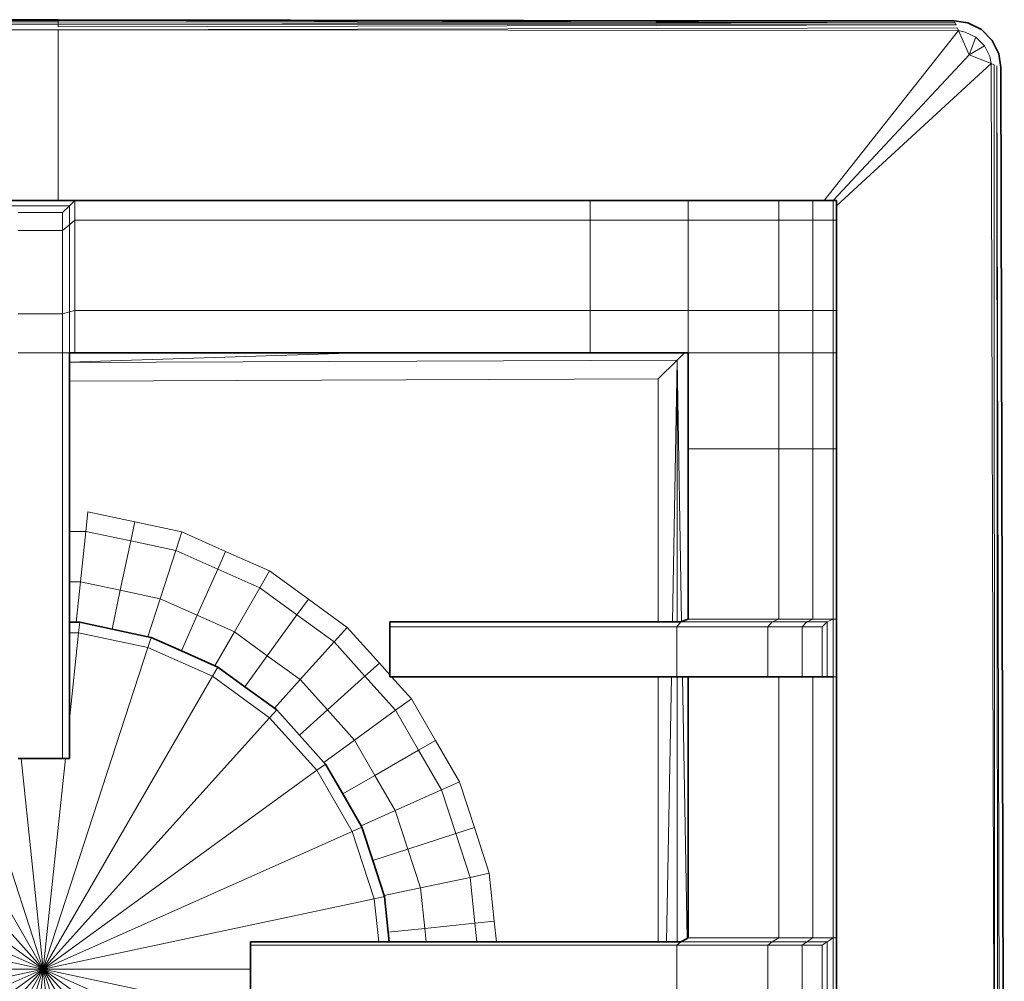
# Model space of a CAD drawing. Header units: inches. Extents: x 0 to 12.9, y 0 to 8.3.
# Tile 31 of 74: x 4.357 to 4.862, y 3.382 to 3.876. Entities that reach past the tile are written whole.
import ezdxf

# ---------------------------------------------------------------- set-up
doc = ezdxf.new("R2010")
doc.units = ezdxf.units.IN
doc.header["$MEASUREMENT"] = 0
doc.layers.add('Default', color=7, linetype='Continuous')

# ---------------------------------------------------------------- blocks, each defined once
blk = doc.blocks.new('MODEL_2')
at = {"lineweight": 35}
for p, q in [((2.54416, 3.87553), (4.37659, 3.87553)), ((4.37659, 3.87553), (4.61518, 3.87508)), ((4.61518, 3.87508), (4.37659, 3.87529)), ((4.8361, 3.87489), (4.61518, 3.87508)), ((4.84314, 3.87384), (4.8361, 3.87489)), ((4.85001, 3.87043), (4.84314, 3.87384)), ((4.85559, 3.86486), (4.85001, 3.87043)), ((4.859, 3.85799), (4.85559, 3.86486)), ((4.86008, 3.85095), (4.859, 3.85799)), ((4.86008, 3.85095), (4.86178, 3.1628)), ((4.37659, 3.78279), (4.34977, 3.78279)), ((4.38524, 3.78279), (4.37659, 3.78279)), ((4.38524, 3.78279), (4.64946, 3.78279)), ((4.64946, 3.78279), (4.69973, 3.78279)), ((4.74617, 3.78279), (4.69973, 3.78279)), ((4.76368, 3.78279), (4.74617, 3.78279)), ((4.76368, 3.78279), (4.76946, 3.78279)), ((4.77399, 3.78279), (4.76946, 3.78279)), ((4.77399, 3.78279), (4.77579, 3.78279)), ((4.77579, 3.78013), (4.77579, 3.78279)), ((4.77579, 3.77271), (4.77579, 3.78013)), ((4.77579, 3.72639), (4.77579, 3.77271)), ((4.77579, 3.70475), (4.77579, 3.72639)), ((4.38242, 3.70475), (4.38524, 3.70475)), ((4.38242, 3.69993), (4.38242, 3.70475)), ((4.38524, 3.70475), (4.53105, 3.70475)), ((4.53105, 3.70475), (4.64946, 3.70475)), ((4.69772, 3.70475), (4.64946, 3.70475)), ((4.69772, 3.70475), (4.69973, 3.70475)), ((4.69973, 3.70475), (4.69973, 3.65541)), ((4.77579, 3.70475), (4.77579, 3.65541)), ((4.38242, 3.69976), (4.38242, 3.69993)), ((4.38242, 3.69017), (4.38242, 3.69976)), ((4.38242, 3.61311), (4.38242, 3.69017)), ((4.69973, 3.65541), (4.69973, 3.56818)), ((4.77579, 3.56818), (4.77579, 3.65541)), ((4.38242, 3.58726), (4.38242, 3.61311)), ((4.38242, 3.56655), (4.38242, 3.58726)), ((4.38587, 3.56655), (4.38242, 3.56655)), ((4.38242, 3.56118), (4.38242, 3.56655)), ((4.38765, 3.56655), (4.38587, 3.56655)), ((4.40422, 3.56302), (4.38765, 3.56655)), ((4.54669, 3.56681), (4.54669, 3.5642)), ((4.54669, 3.56681), (4.6843, 3.56681)), ((4.6843, 3.56681), (4.69157, 3.56681)), ((4.69157, 3.56681), (4.69398, 3.56681)), ((4.69398, 3.56681), (4.69584, 3.56681)), ((4.69584, 3.56681), (4.6963, 3.56697)), ((4.6963, 3.56697), (4.69973, 3.56818)), ((4.77579, 3.56818), (4.77579, 3.5386)), ((4.38242, 3.51669), (4.38242, 3.56118)), ((4.42254, 3.55913), (4.40422, 3.56302)), ((4.54669, 3.5642), (4.54669, 3.53962)), ((4.42423, 3.55876), (4.42254, 3.55913)), ((4.43979, 3.55184), (4.42423, 3.55876)), ((4.45692, 3.54421), (4.43979, 3.55184)), ((4.4584, 3.54355), (4.45692, 3.54421)), ((4.4723, 3.53346), (4.4584, 3.54355)), ((4.54669, 3.53962), (4.54669, 3.5386)), ((4.54669, 3.5386), (4.5476, 3.5386)), ((4.5476, 3.5386), (4.6843, 3.5386)), ((4.6843, 3.5386), (4.69106, 3.5386)), ((4.69106, 3.5386), (4.69385, 3.5386)), ((4.69397, 3.5386), (4.69385, 3.5386)), ((4.69679, 3.5386), (4.69397, 3.5386)), ((4.69679, 3.5386), (4.69973, 3.5386)), ((4.69973, 3.5386), (4.69973, 3.40461)), ((4.74047, 3.5386), (4.69973, 3.5386)), ((4.74047, 3.5386), (4.74617, 3.5386)), ((4.74617, 3.5386), (4.75805, 3.5386)), ((4.76368, 3.5386), (4.75805, 3.5386)), ((4.76839, 3.5386), (4.76368, 3.5386)), ((4.76839, 3.5386), (4.77095, 3.5386)), ((4.77095, 3.5386), (4.77399, 3.5386)), ((4.77579, 3.5386), (4.77579, 3.40461)), ((4.48751, 3.52241), (4.4723, 3.53346)), ((4.48866, 3.52157), (4.48751, 3.52241)), ((4.5003, 3.50864), (4.48866, 3.52157)), ((4.38242, 3.49667), (4.38242, 3.51669)), ((4.5129, 3.49465), (4.5003, 3.50864)), ((4.35615, 3.49667), (4.35761, 3.49667)), ((4.35761, 3.49667), (4.37885, 3.49667)), ((4.37885, 3.49667), (4.38031, 3.49667)), ((4.38031, 3.49667), (4.38242, 3.49667)), ((4.51368, 3.49378), (4.5129, 3.49465)), ((4.52252, 3.47847), (4.51368, 3.49378)), ((4.53194, 3.46214), (4.52252, 3.47847)), ((4.53237, 3.4614), (4.53194, 3.46214)), ((4.53794, 3.44427), (4.53237, 3.4614)), ((4.54377, 3.42632), (4.53794, 3.44427)), ((4.54393, 3.42584), (4.54377, 3.42632)), ((4.54585, 3.40756), (4.54393, 3.42584)), ((4.54636, 3.40269), (4.54585, 3.40756)), ((4.69584, 3.40269), (4.69911, 3.4043)), ((4.69911, 3.4043), (4.69973, 3.40461)), ((4.77579, 3.40461), (4.77579, 3.37243)), ((4.47525, 3.40269), (4.47525, 3.40091)), ((4.47525, 3.40269), (4.54097, 3.40269)), ((4.47525, 3.40091), (4.47525, 3.38865)), ((4.54097, 3.40269), (4.54636, 3.40269)), ((4.54636, 3.40269), (4.5653, 3.40269)), ((4.5653, 3.40269), (4.59128, 3.40269)), ((4.59128, 3.40269), (4.60134, 3.40269)), ((4.60134, 3.40269), (4.6843, 3.40269)), ((4.6843, 3.40269), (4.68862, 3.40269)), ((4.68862, 3.40269), (4.69396, 3.40269)), ((4.69396, 3.40269), (4.69584, 3.40269)), ((4.47525, 3.38865), (4.47525, 3.37614))]:
    blk.add_line(p, q, dxfattribs=at)
at = {"lineweight": 0}
for p, q in [((4.14541, 3.87506), (4.37659, 3.87506)), ((4.37659, 3.87436), (4.14541, 3.87436)), ((4.14541, 3.87436), (4.37659, 3.87436)), ((4.37659, 3.87322), (4.14541, 3.87322)), ((4.83651, 3.87399), (4.37659, 3.87506)), ((4.37659, 3.87506), (4.83619, 3.87468)), ((4.37659, 3.87506), (4.37659, 3.87436)), ((4.37659, 3.87322), (4.37659, 3.87436)), ((4.37659, 3.87436), (4.83651, 3.87399)), ((4.37659, 3.87436), (4.37659, 3.87322)), ((4.37659, 3.87322), (4.83651, 3.87399)), ((4.83651, 3.87399), (4.37659, 3.87322)), ((4.37659, 3.87182), (4.37659, 3.87322)), ((4.37659, 3.87322), (4.83702, 3.87282)), ((4.83702, 3.87282), (4.37659, 3.87322)), ((4.83702, 3.87282), (4.37659, 3.87182)), ((4.83619, 3.87468), (4.83651, 3.87399)), ((4.83651, 3.87399), (4.83702, 3.87282)), ((4.14541, 3.8704), (4.37659, 3.8704)), ((4.37659, 3.8704), (4.83765, 3.87138)), ((4.37659, 3.78279), (4.37659, 3.8704)), ((4.37659, 3.8704), (4.83829, 3.86991)), ((4.37659, 3.8704), (4.37659, 3.78279)), ((4.83829, 3.86991), (4.37659, 3.8704)), ((4.83829, 3.86991), (4.76946, 3.78279)), ((4.76946, 3.78279), (4.83829, 3.86991)), ((4.83765, 3.87138), (4.83829, 3.86991)), ((4.83829, 3.86991), (4.84369, 3.85746)), ((4.84369, 3.85746), (4.83829, 3.86991)), ((4.83829, 3.86991), (4.84167, 3.86921)), ((4.84167, 3.86921), (4.84716, 3.86651)), ((4.84716, 3.86651), (4.84369, 3.85746)), ((4.84369, 3.85746), (4.84716, 3.86651)), ((4.84716, 3.86651), (4.85161, 3.86206)), ((4.84369, 3.85746), (4.85161, 3.86206)), ((4.85161, 3.86206), (4.84369, 3.85746)), ((4.85161, 3.86206), (4.85434, 3.85658)), ((4.77399, 3.78279), (4.84369, 3.85746)), ((4.84369, 3.85746), (4.77399, 3.78279)), ((4.77579, 3.78013), (4.85505, 3.85299)), ((4.85505, 3.85299), (4.77579, 3.78013)), ((4.84369, 3.85746), (4.85505, 3.85299)), ((4.85505, 3.85299), (4.84369, 3.85746)), ((4.85434, 3.85658), (4.85505, 3.85299)), ((4.85505, 3.85299), (4.85695, 3.1628)), ((4.85695, 3.1628), (4.85505, 3.85299)), ((4.85505, 3.85299), (4.85653, 3.85241)), ((4.85653, 3.85241), (4.85695, 3.1628)), ((4.85798, 3.85183), (4.85975, 3.1628)), ((4.85836, 3.1628), (4.85798, 3.85183)), ((4.34977, 3.78279), (4.37659, 3.78279)), ((4.37659, 3.78279), (4.34977, 3.78279)), ((4.37659, 3.78279), (4.38524, 3.78279)), ((4.38524, 3.78279), (4.37659, 3.78279)), ((4.38242, 3.78006), (4.38524, 3.78279)), ((4.38524, 3.78279), (4.38242, 3.78006)), ((4.38524, 3.78279), (4.38524, 3.77271)), ((4.38524, 3.77271), (4.38524, 3.78279)), ((4.38524, 3.78279), (4.64946, 3.78279)), ((4.64946, 3.78279), (4.38524, 3.78279)), ((4.64946, 3.78279), (4.64946, 3.77271)), ((4.64946, 3.77271), (4.64946, 3.78279)), ((4.64946, 3.78279), (4.69973, 3.78279)), ((4.69973, 3.78279), (4.64946, 3.78279)), ((4.69973, 3.78279), (4.69973, 3.77271)), ((4.69973, 3.77271), (4.69973, 3.78279)), ((4.69973, 3.78279), (4.74617, 3.78279)), ((4.74617, 3.78279), (4.69973, 3.78279)), ((4.74617, 3.78279), (4.74617, 3.77271)), ((4.76368, 3.78279), (4.74617, 3.78279)), ((4.74617, 3.77271), (4.74617, 3.78279)), ((4.74617, 3.78279), (4.76368, 3.78279)), ((4.76946, 3.78279), (4.76368, 3.78279)), ((4.76368, 3.77271), (4.76368, 3.78279)), ((4.76368, 3.78279), (4.76946, 3.78279)), ((4.76368, 3.78279), (4.76368, 3.77271)), ((4.76946, 3.78279), (4.77399, 3.78279)), ((4.77399, 3.78279), (4.76946, 3.78279)), ((4.77399, 3.77271), (4.77399, 3.78279)), ((4.77399, 3.78279), (4.77579, 3.78279)), ((4.77579, 3.78279), (4.77399, 3.78279)), ((4.77399, 3.78279), (4.77399, 3.77271)), ((4.77579, 3.78279), (4.77579, 3.78013)), ((4.77579, 3.78013), (4.77579, 3.78279)), ((4.38242, 3.78006), (4.35258, 3.78006)), ((4.35258, 3.78006), (4.38242, 3.78006)), ((4.37885, 3.77664), (4.38242, 3.78006)), ((4.38242, 3.78006), (4.37885, 3.77664)), ((4.38242, 3.77033), (4.38242, 3.78006)), ((4.38242, 3.78006), (4.38242, 3.77033)), ((4.77579, 3.77271), (4.77579, 3.78013)), ((4.77579, 3.78013), (4.77579, 3.77271)), ((4.37885, 3.77664), (4.35615, 3.77664)), ((4.35615, 3.77664), (4.37885, 3.77664)), ((4.37885, 3.76736), (4.37885, 3.77664)), ((4.37885, 3.77664), (4.37885, 3.76736)), ((4.38242, 3.77033), (4.38524, 3.77271)), ((4.38524, 3.77271), (4.38242, 3.77033)), ((4.38524, 3.72639), (4.38524, 3.77271)), ((4.38524, 3.77271), (4.64946, 3.77271)), ((4.38524, 3.77271), (4.38524, 3.72639)), ((4.64946, 3.77271), (4.38524, 3.77271)), ((4.64946, 3.77271), (4.64946, 3.72639)), ((4.64946, 3.72639), (4.64946, 3.77271)), ((4.64946, 3.77271), (4.69973, 3.77271)), ((4.69973, 3.77271), (4.64946, 3.77271)), ((4.69973, 3.72639), (4.69973, 3.77271)), ((4.69973, 3.77271), (4.74617, 3.77271)), ((4.69973, 3.77271), (4.69973, 3.72639)), ((4.74617, 3.77271), (4.69973, 3.77271)), ((4.74617, 3.77271), (4.74617, 3.72639)), ((4.74617, 3.72639), (4.74617, 3.77271)), ((4.74617, 3.77271), (4.76368, 3.77271)), ((4.76368, 3.77271), (4.74617, 3.77271)), ((4.77399, 3.77271), (4.76368, 3.77271)), ((4.76368, 3.72639), (4.76368, 3.77271)), ((4.76368, 3.77271), (4.77399, 3.77271)), ((4.76368, 3.77271), (4.76368, 3.72639)), ((4.77399, 3.72639), (4.77399, 3.77271)), ((4.77399, 3.77271), (4.77579, 3.77271)), ((4.77579, 3.77271), (4.77399, 3.77271)), ((4.77399, 3.77271), (4.77399, 3.72639)), ((4.77579, 3.72639), (4.77579, 3.77271)), ((4.77579, 3.77271), (4.77579, 3.72639)), ((4.35615, 3.76736), (4.37885, 3.76736)), ((4.37885, 3.76736), (4.35615, 3.76736)), ((4.37885, 3.76736), (4.38242, 3.77033)), ((4.38242, 3.77033), (4.37885, 3.76736)), ((4.37885, 3.76736), (4.37885, 3.72469)), ((4.37885, 3.72469), (4.37885, 3.76736)), ((4.38242, 3.77033), (4.38242, 3.72563)), ((4.38242, 3.72563), (4.38242, 3.77033)), ((4.38242, 3.72563), (4.38524, 3.72639)), ((4.38524, 3.72639), (4.38242, 3.72563)), ((4.38524, 3.72639), (4.38524, 3.70475)), ((4.38524, 3.70475), (4.38524, 3.72639)), ((4.38524, 3.72639), (4.64946, 3.72639)), ((4.64946, 3.72639), (4.38524, 3.72639)), ((4.64946, 3.72639), (4.64946, 3.70475)), ((4.64946, 3.70475), (4.64946, 3.72639)), ((4.64946, 3.72639), (4.69973, 3.72639)), ((4.69973, 3.72639), (4.64946, 3.72639)), ((4.69973, 3.72639), (4.69973, 3.70475)), ((4.69973, 3.70475), (4.69973, 3.72639)), ((4.69973, 3.72639), (4.74617, 3.72639)), ((4.74617, 3.72639), (4.69973, 3.72639)), ((4.74617, 3.72639), (4.74617, 3.70475)), ((4.74617, 3.70475), (4.74617, 3.72639)), ((4.74617, 3.72639), (4.76368, 3.72639)), ((4.76368, 3.72639), (4.74617, 3.72639)), ((4.76368, 3.72639), (4.76368, 3.70475)), ((4.76368, 3.70475), (4.76368, 3.72639)), ((4.76368, 3.72639), (4.77399, 3.72639)), ((4.77399, 3.72639), (4.76368, 3.72639)), ((4.77399, 3.70475), (4.77399, 3.72639)), ((4.77399, 3.72639), (4.77579, 3.72639)), ((4.77579, 3.72639), (4.77399, 3.72639)), ((4.77399, 3.72639), (4.77399, 3.70475)), ((4.77579, 3.70475), (4.77579, 3.72639)), ((4.77579, 3.72639), (4.77579, 3.70475)), ((4.35615, 3.72469), (4.37885, 3.72469)), ((4.37885, 3.72469), (4.35615, 3.72469)), ((4.37885, 3.72469), (4.38242, 3.72563)), ((4.38242, 3.72563), (4.37885, 3.72469)), ((4.37885, 3.72469), (4.37885, 3.70475)), ((4.37885, 3.70475), (4.37885, 3.72469)), ((4.38242, 3.72563), (4.38242, 3.70475)), ((4.38242, 3.70475), (4.38242, 3.72563)), ((4.37885, 3.70475), (4.35615, 3.70475)), ((4.35615, 3.70475), (4.37885, 3.70475)), ((4.38242, 3.70475), (4.37885, 3.70475)), ((4.37885, 3.70475), (4.37885, 3.49667)), ((4.37885, 3.70475), (4.38242, 3.70475)), ((4.37885, 3.49667), (4.37885, 3.70475)), ((4.38524, 3.70475), (4.38242, 3.70475)), ((4.38242, 3.70475), (4.38524, 3.70475)), ((4.53105, 3.70475), (4.38242, 3.69993)), ((4.38242, 3.69993), (4.38242, 3.70475)), ((4.38242, 3.70475), (4.38242, 3.69993)), ((4.38242, 3.69993), (4.53105, 3.70475)), ((4.38242, 3.69976), (4.69399, 3.70101)), ((4.69399, 3.70101), (4.38242, 3.69976)), ((4.53105, 3.70475), (4.38524, 3.70475)), ((4.38524, 3.70475), (4.53105, 3.70475)), ((4.64946, 3.70475), (4.53105, 3.70475)), ((4.53105, 3.70475), (4.64946, 3.70475)), ((4.69772, 3.70475), (4.64946, 3.70475)), ((4.64946, 3.70475), (4.69772, 3.70475)), ((4.69399, 3.70101), (4.6843, 3.69129)), ((4.6843, 3.69129), (4.69399, 3.70101)), ((4.69399, 3.70101), (4.69157, 3.56681)), ((4.69157, 3.56681), (4.69399, 3.70101)), ((4.69399, 3.70101), (4.69398, 3.56681)), ((4.69398, 3.56681), (4.69399, 3.70101)), ((4.69399, 3.70101), (4.69772, 3.70475)), ((4.69772, 3.70475), (4.69399, 3.70101)), ((4.6963, 3.56697), (4.69399, 3.70101)), ((4.69399, 3.70101), (4.6963, 3.56697)), ((4.69973, 3.70475), (4.69772, 3.70475)), ((4.69772, 3.70475), (4.69973, 3.70475)), ((4.74617, 3.70475), (4.69973, 3.70475)), ((4.69973, 3.70475), (4.74617, 3.70475)), ((4.69973, 3.65541), (4.69973, 3.70475)), ((4.69973, 3.70475), (4.69973, 3.65541)), ((4.76368, 3.70475), (4.74617, 3.70475)), ((4.74617, 3.70475), (4.74617, 3.65541)), ((4.74617, 3.65541), (4.74617, 3.70475)), ((4.74617, 3.70475), (4.76368, 3.70475)), ((4.76368, 3.65541), (4.76368, 3.70475)), ((4.76368, 3.70475), (4.77399, 3.70475)), ((4.77399, 3.70475), (4.76368, 3.70475)), ((4.76368, 3.70475), (4.76368, 3.65541)), ((4.77399, 3.65541), (4.77399, 3.70475)), ((4.77399, 3.70475), (4.77579, 3.70475)), ((4.77579, 3.70475), (4.77399, 3.70475)), ((4.77399, 3.70475), (4.77399, 3.65541)), ((4.77579, 3.65541), (4.77579, 3.70475)), ((4.77579, 3.70475), (4.77579, 3.65541)), ((4.38242, 3.69993), (4.38242, 3.69976)), ((4.38242, 3.69976), (4.38242, 3.69993)), ((4.38242, 3.69976), (4.38242, 3.69017)), ((4.38242, 3.69017), (4.38242, 3.69976)), ((4.38242, 3.69017), (4.6843, 3.69129)), ((4.6843, 3.69129), (4.38242, 3.69017)), ((4.6843, 3.69129), (4.6843, 3.56681)), ((4.6843, 3.56681), (4.6843, 3.69129)), ((4.38242, 3.61311), (4.38242, 3.69017)), ((4.38242, 3.69017), (4.38242, 3.61311)), ((4.74617, 3.65541), (4.69973, 3.65541)), ((4.69973, 3.65541), (4.69973, 3.56818)), ((4.69973, 3.56818), (4.69973, 3.65541)), ((4.69973, 3.65541), (4.74617, 3.65541)), ((4.74617, 3.65541), (4.74617, 3.56818)), ((4.74617, 3.56818), (4.74617, 3.65541)), ((4.74617, 3.65541), (4.76368, 3.65541)), ((4.76368, 3.65541), (4.74617, 3.65541)), ((4.76368, 3.65541), (4.76368, 3.56818)), ((4.77399, 3.65541), (4.76368, 3.65541)), ((4.76368, 3.56818), (4.76368, 3.65541)), ((4.76368, 3.65541), (4.77399, 3.65541)), ((4.77399, 3.56818), (4.77399, 3.65541)), ((4.77399, 3.65541), (4.77579, 3.65541)), ((4.77579, 3.65541), (4.77399, 3.65541)), ((4.77399, 3.65541), (4.77399, 3.56818)), ((4.77579, 3.65541), (4.77579, 3.56818)), ((4.77579, 3.56818), (4.77579, 3.65541)), ((4.39182, 3.62311), (4.39077, 3.61311)), ((4.39077, 3.61311), (4.39182, 3.62311)), ((4.4159, 3.61799), (4.39182, 3.62311)), ((4.39182, 3.62311), (4.4159, 3.61799)), ((4.4159, 3.61799), (4.41382, 3.6082)), ((4.41382, 3.6082), (4.4159, 3.61799)), ((4.44, 3.61286), (4.4159, 3.61799)), ((4.4159, 3.61799), (4.44, 3.61286)), ((4.39077, 3.61311), (4.38242, 3.61311)), ((4.38242, 3.61311), (4.38242, 3.58726)), ((4.38242, 3.61311), (4.39077, 3.61311)), ((4.38242, 3.58726), (4.38242, 3.61311)), ((4.39077, 3.61311), (4.38805, 3.58726)), ((4.38805, 3.58726), (4.39077, 3.61311)), ((4.41382, 3.6082), (4.39077, 3.61311)), ((4.39077, 3.61311), (4.41382, 3.6082)), ((4.44, 3.61286), (4.43689, 3.6033)), ((4.43689, 3.6033), (4.44, 3.61286)), ((4.4625, 3.60285), (4.44, 3.61286)), ((4.44, 3.61286), (4.4625, 3.60285)), ((4.41382, 3.6082), (4.40845, 3.58292)), ((4.40845, 3.58292), (4.41382, 3.6082)), ((4.43689, 3.6033), (4.41382, 3.6082)), ((4.41382, 3.6082), (4.43689, 3.6033)), ((4.43689, 3.6033), (4.42886, 3.57859)), ((4.42886, 3.57859), (4.43689, 3.6033)), ((4.45842, 3.59372), (4.43689, 3.6033)), ((4.43689, 3.6033), (4.45842, 3.59372)), ((4.4625, 3.60285), (4.45842, 3.59372)), ((4.45842, 3.59372), (4.4625, 3.60285)), ((4.48499, 3.59283), (4.4625, 3.60285)), ((4.4625, 3.60285), (4.48499, 3.59283)), ((4.45842, 3.59372), (4.44792, 3.5701)), ((4.44792, 3.5701), (4.45842, 3.59372)), ((4.47996, 3.58412), (4.45842, 3.59372)), ((4.45842, 3.59372), (4.47996, 3.58412)), ((4.48499, 3.59283), (4.47996, 3.58412)), ((4.47996, 3.58412), (4.48499, 3.59283)), ((4.50492, 3.57835), (4.48499, 3.59283)), ((4.48499, 3.59283), (4.50492, 3.57835)), ((4.38242, 3.58726), (4.38242, 3.56655)), ((4.38805, 3.58726), (4.38242, 3.58726)), ((4.38242, 3.58726), (4.38805, 3.58726)), ((4.38242, 3.56655), (4.38242, 3.58726)), ((4.38805, 3.58726), (4.38587, 3.56655)), ((4.38587, 3.56655), (4.38805, 3.58726)), ((4.40845, 3.58292), (4.38805, 3.58726)), ((4.38805, 3.58726), (4.40845, 3.58292)), ((4.40845, 3.58292), (4.40422, 3.56302)), ((4.40422, 3.56302), (4.40845, 3.58292)), ((4.42886, 3.57859), (4.40845, 3.58292)), ((4.40845, 3.58292), (4.42886, 3.57859)), ((4.47996, 3.58412), (4.46697, 3.56162)), ((4.46697, 3.56162), (4.47996, 3.58412)), ((4.49904, 3.57026), (4.47996, 3.58412)), ((4.47996, 3.58412), (4.49904, 3.57026)), ((4.42886, 3.57859), (4.42254, 3.55913)), ((4.42254, 3.55913), (4.42886, 3.57859)), ((4.44792, 3.5701), (4.42886, 3.57859)), ((4.42886, 3.57859), (4.44792, 3.5701)), ((4.50492, 3.57835), (4.49904, 3.57026)), ((4.49904, 3.57026), (4.50492, 3.57835)), ((4.52485, 3.56388), (4.50492, 3.57835)), ((4.50492, 3.57835), (4.52485, 3.56388)), ((4.44792, 3.5701), (4.43979, 3.55184)), ((4.43979, 3.55184), (4.44792, 3.5701)), ((4.46697, 3.56162), (4.44792, 3.5701)), ((4.44792, 3.5701), (4.46697, 3.56162)), ((4.49904, 3.57026), (4.48385, 3.54936)), ((4.48385, 3.54936), (4.49904, 3.57026)), ((4.51812, 3.55641), (4.49904, 3.57026)), ((4.49904, 3.57026), (4.51812, 3.55641)), ((4.38242, 3.56655), (4.38242, 3.56118)), ((4.38587, 3.56655), (4.38242, 3.56655)), ((4.38765, 3.56655), (4.38587, 3.56655)), ((4.38709, 3.56118), (4.38765, 3.56655)), ((4.38765, 3.56655), (4.40422, 3.56302)), ((4.40422, 3.56302), (4.38765, 3.56655)), ((4.54669, 3.5642), (4.54669, 3.56681)), ((4.54669, 3.56681), (4.6843, 3.56681)), ((4.54669, 3.56681), (4.54669, 3.5642)), ((4.6843, 3.56681), (4.54669, 3.56681)), ((4.6843, 3.56681), (4.69157, 3.56681)), ((4.69157, 3.56681), (4.6843, 3.56681)), ((4.69157, 3.56681), (4.69398, 3.56681)), ((4.69398, 3.56681), (4.69157, 3.56681)), ((4.69385, 3.5642), (4.69584, 3.56681)), ((4.69584, 3.56681), (4.69385, 3.5642)), ((4.69398, 3.56681), (4.69584, 3.56681)), ((4.69584, 3.56681), (4.69398, 3.56681)), ((4.6963, 3.56697), (4.69584, 3.56681)), ((4.69584, 3.56681), (4.7428, 3.56681)), ((4.69973, 3.56818), (4.6963, 3.56697)), ((4.74617, 3.56818), (4.69973, 3.56818)), ((4.7428, 3.56681), (4.74047, 3.5642)), ((4.74047, 3.5642), (4.7428, 3.56681)), ((4.7428, 3.56681), (4.74617, 3.56818)), ((4.76052, 3.56681), (4.7428, 3.56681)), ((4.7428, 3.56681), (4.76052, 3.56681)), ((4.76368, 3.56818), (4.74617, 3.56818)), ((4.74617, 3.56818), (4.76368, 3.56818)), ((4.75805, 3.5642), (4.76052, 3.56681)), ((4.76052, 3.56681), (4.75805, 3.5642)), ((4.76368, 3.56818), (4.76052, 3.56681)), ((4.76052, 3.56681), (4.76368, 3.56818)), ((4.76052, 3.56681), (4.77095, 3.56681)), ((4.77095, 3.56681), (4.76052, 3.56681)), ((4.76368, 3.56818), (4.77399, 3.56818)), ((4.77399, 3.56818), (4.76368, 3.56818)), ((4.76839, 3.5642), (4.77095, 3.56681)), ((4.77095, 3.56681), (4.76839, 3.5642)), ((4.77095, 3.56681), (4.77399, 3.56818)), ((4.77399, 3.56818), (4.77095, 3.56681)), ((4.77095, 3.5386), (4.77095, 3.56681)), ((4.77095, 3.56681), (4.77095, 3.5386)), ((4.77399, 3.5386), (4.77399, 3.56818)), ((4.77399, 3.56818), (4.77579, 3.56818)), ((4.77579, 3.56818), (4.77399, 3.56818)), ((4.77399, 3.56818), (4.77399, 3.5386)), ((4.77579, 3.56818), (4.77579, 3.5386)), ((4.77579, 3.5386), (4.77579, 3.56818)), ((4.38242, 3.56118), (4.38242, 3.51669)), ((4.38242, 3.51669), (4.38709, 3.56118)), ((4.38709, 3.56118), (4.38242, 3.51669)), ((4.38242, 3.51669), (4.38242, 3.56118)), ((4.38242, 3.56118), (4.38709, 3.56118)), ((4.38709, 3.56118), (4.42257, 3.55364)), ((4.42257, 3.55364), (4.38709, 3.56118)), ((4.40422, 3.56302), (4.42254, 3.55913)), ((4.42254, 3.55913), (4.40422, 3.56302)), ((4.46697, 3.56162), (4.45692, 3.54421)), ((4.45692, 3.54421), (4.46697, 3.56162)), ((4.48385, 3.54936), (4.46697, 3.56162)), ((4.46697, 3.56162), (4.48385, 3.54936)), ((4.52485, 3.56388), (4.51812, 3.55641)), ((4.51812, 3.55641), (4.52485, 3.56388)), ((4.54132, 3.54557), (4.52485, 3.56388)), ((4.52485, 3.56388), (4.54132, 3.54557)), ((4.54669, 3.53962), (4.54669, 3.5642)), ((4.54669, 3.5642), (4.69385, 3.5642)), ((4.69385, 3.5642), (4.54669, 3.5642)), ((4.54669, 3.5642), (4.54669, 3.53962)), ((4.74047, 3.5642), (4.69385, 3.5642)), ((4.69385, 3.5642), (4.74047, 3.5642)), ((4.69385, 3.5386), (4.69385, 3.5642)), ((4.69385, 3.5642), (4.69385, 3.5386)), ((4.74047, 3.5642), (4.74047, 3.5386)), ((4.74047, 3.5386), (4.74047, 3.5642)), ((4.74047, 3.5642), (4.75805, 3.5642)), ((4.75805, 3.5642), (4.74047, 3.5642)), ((4.75805, 3.5642), (4.75805, 3.5386)), ((4.76839, 3.5642), (4.75805, 3.5642)), ((4.75805, 3.5386), (4.75805, 3.5642)), ((4.75805, 3.5642), (4.76839, 3.5642)), ((4.76839, 3.5386), (4.76839, 3.5642)), ((4.76839, 3.5642), (4.76839, 3.5386)), ((4.42254, 3.55913), (4.42423, 3.55876)), ((4.42423, 3.55876), (4.42254, 3.55913)), ((4.42423, 3.55876), (4.42257, 3.55364)), ((4.42257, 3.55364), (4.42423, 3.55876)), ((4.42423, 3.55876), (4.43979, 3.55184)), ((4.43979, 3.55184), (4.42423, 3.55876)), ((4.51812, 3.55641), (4.50072, 3.53709)), ((4.50072, 3.53709), (4.51812, 3.55641)), ((4.53389, 3.53889), (4.51812, 3.55641)), ((4.51812, 3.55641), (4.53389, 3.53889)), ((4.36896, 3.38865), (4.31535, 3.55364)), ((4.31535, 3.55364), (4.36896, 3.38865)), ((4.42257, 3.55364), (4.36896, 3.38865)), ((4.36896, 3.38865), (4.42257, 3.55364)), ((4.42257, 3.55364), (4.4557, 3.53889)), ((4.4557, 3.53889), (4.42257, 3.55364)), ((4.43979, 3.55184), (4.45692, 3.54421)), ((4.45692, 3.54421), (4.43979, 3.55184)), ((4.48385, 3.54936), (4.4723, 3.53346)), ((4.4723, 3.53346), (4.48385, 3.54936)), ((4.50072, 3.53709), (4.48385, 3.54936)), ((4.48385, 3.54936), (4.50072, 3.53709)), ((4.54132, 3.54557), (4.53389, 3.53889)), ((4.53389, 3.53889), (4.54132, 3.54557)), ((4.54669, 3.53962), (4.54132, 3.54557)), ((4.54132, 3.54557), (4.54669, 3.53962)), ((4.4584, 3.54355), (4.4557, 3.53889)), ((4.4557, 3.53889), (4.4584, 3.54355)), ((4.45692, 3.54421), (4.4584, 3.54355)), ((4.4584, 3.54355), (4.45692, 3.54421)), ((4.4584, 3.54355), (4.4723, 3.53346)), ((4.4723, 3.53346), (4.4584, 3.54355)), ((4.54669, 3.5386), (4.54669, 3.53962)), ((4.54669, 3.53962), (4.54669, 3.5386)), ((4.28221, 3.53889), (4.36896, 3.38865)), ((4.36896, 3.38865), (4.28221, 3.53889)), ((4.4557, 3.53889), (4.36896, 3.38865)), ((4.36896, 3.38865), (4.4557, 3.53889)), ((4.4557, 3.53889), (4.48504, 3.51757)), ((4.48504, 3.51757), (4.4557, 3.53889)), ((4.50072, 3.53709), (4.48751, 3.52241)), ((4.48751, 3.52241), (4.50072, 3.53709)), ((4.51468, 3.52159), (4.50072, 3.53709)), ((4.50072, 3.53709), (4.51468, 3.52159)), ((4.53389, 3.53889), (4.51468, 3.52159)), ((4.51468, 3.52159), (4.53389, 3.53889)), ((4.54967, 3.52137), (4.53389, 3.53889)), ((4.53389, 3.53889), (4.54967, 3.52137)), ((4.5476, 3.5386), (4.54669, 3.5386)), ((4.54669, 3.5386), (4.5476, 3.5386)), ((4.6843, 3.5386), (4.5476, 3.5386)), ((4.5476, 3.5386), (4.5578, 3.52727)), ((4.5578, 3.52727), (4.5476, 3.5386)), ((4.5476, 3.5386), (4.6843, 3.5386)), ((4.69106, 3.5386), (4.6843, 3.5386)), ((4.6843, 3.5386), (4.6843, 3.40269)), ((4.6843, 3.40269), (4.6843, 3.5386)), ((4.6843, 3.5386), (4.69106, 3.5386)), ((4.69106, 3.5386), (4.68862, 3.40269)), ((4.68862, 3.40269), (4.69106, 3.5386)), ((4.69385, 3.5386), (4.69106, 3.5386)), ((4.69106, 3.5386), (4.69385, 3.5386)), ((4.69397, 3.5386), (4.69385, 3.5386)), ((4.69385, 3.5386), (4.69397, 3.5386)), ((4.69397, 3.5386), (4.69396, 3.40269)), ((4.69396, 3.40269), (4.69397, 3.5386)), ((4.69679, 3.5386), (4.69397, 3.5386)), ((4.69397, 3.5386), (4.69679, 3.5386)), ((4.69911, 3.4043), (4.69679, 3.5386)), ((4.69679, 3.5386), (4.69973, 3.5386)), ((4.69973, 3.5386), (4.69679, 3.5386)), ((4.69679, 3.5386), (4.69911, 3.4043)), ((4.69973, 3.40461), (4.69973, 3.5386)), ((4.69973, 3.5386), (4.74047, 3.5386)), ((4.69973, 3.5386), (4.69973, 3.40461)), ((4.74047, 3.5386), (4.69973, 3.5386)), ((4.74047, 3.5386), (4.74617, 3.5386)), ((4.74617, 3.5386), (4.74047, 3.5386)), ((4.74617, 3.5386), (4.74617, 3.40461)), ((4.74617, 3.40461), (4.74617, 3.5386)), ((4.74617, 3.5386), (4.75805, 3.5386)), ((4.75805, 3.5386), (4.74617, 3.5386)), ((4.75805, 3.5386), (4.76368, 3.5386)), ((4.76368, 3.5386), (4.75805, 3.5386)), ((4.76368, 3.5386), (4.76368, 3.40461)), ((4.76368, 3.40461), (4.76368, 3.5386)), ((4.76368, 3.5386), (4.76839, 3.5386)), ((4.76839, 3.5386), (4.76368, 3.5386)), ((4.76839, 3.5386), (4.77095, 3.5386)), ((4.77095, 3.5386), (4.76839, 3.5386)), ((4.77399, 3.5386), (4.77095, 3.5386)), ((4.77095, 3.5386), (4.77399, 3.5386)), ((4.77399, 3.40461), (4.77399, 3.5386)), ((4.77399, 3.5386), (4.77579, 3.5386)), ((4.77579, 3.5386), (4.77399, 3.5386)), ((4.77399, 3.5386), (4.77399, 3.40461)), ((4.77579, 3.5386), (4.77579, 3.40461)), ((4.77579, 3.40461), (4.77579, 3.5386)), ((4.4723, 3.53346), (4.48751, 3.52241)), ((4.48751, 3.52241), (4.4723, 3.53346)), ((4.5578, 3.52727), (4.54967, 3.52137)), ((4.54967, 3.52137), (4.5578, 3.52727)), ((4.57011, 3.50595), (4.5578, 3.52727)), ((4.5578, 3.52727), (4.57011, 3.50595)), ((4.48866, 3.52157), (4.48504, 3.51757)), ((4.48504, 3.51757), (4.48866, 3.52157)), ((4.48751, 3.52241), (4.48866, 3.52157)), ((4.48866, 3.52157), (4.48751, 3.52241)), ((4.48866, 3.52157), (4.5003, 3.50864)), ((4.5003, 3.50864), (4.48866, 3.52157)), ((4.51468, 3.52159), (4.5003, 3.50864)), ((4.5003, 3.50864), (4.51468, 3.52159)), ((4.52864, 3.50609), (4.51468, 3.52159)), ((4.51468, 3.52159), (4.52864, 3.50609)), ((4.54967, 3.52137), (4.52864, 3.50609)), ((4.52864, 3.50609), (4.54967, 3.52137)), ((4.56146, 3.50095), (4.54967, 3.52137)), ((4.54967, 3.52137), (4.56146, 3.50095)), ((4.25288, 3.51757), (4.36896, 3.38865)), ((4.36896, 3.38865), (4.25288, 3.51757)), ((4.48504, 3.51757), (4.36896, 3.38865)), ((4.36896, 3.38865), (4.48504, 3.51757)), ((4.38242, 3.51669), (4.38242, 3.49667)), ((4.38242, 3.49667), (4.38242, 3.51669)), ((4.48504, 3.51757), (4.50931, 3.49061)), ((4.50931, 3.49061), (4.48504, 3.51757)), ((4.5003, 3.50864), (4.5129, 3.49465)), ((4.5129, 3.49465), (4.5003, 3.50864)), ((4.52864, 3.50609), (4.5129, 3.49465)), ((4.5129, 3.49465), (4.52864, 3.50609)), ((4.53907, 3.48802), (4.52864, 3.50609)), ((4.52864, 3.50609), (4.53907, 3.48802)), ((4.57011, 3.50595), (4.56146, 3.50095)), ((4.56146, 3.50095), (4.57011, 3.50595)), ((4.58243, 3.48462), (4.57011, 3.50595)), ((4.57011, 3.50595), (4.58243, 3.48462)), ((4.56146, 3.50095), (4.53907, 3.48802)), ((4.53907, 3.48802), (4.56146, 3.50095)), ((4.57325, 3.48053), (4.56146, 3.50095)), ((4.56146, 3.50095), (4.57325, 3.48053)), ((4.35761, 3.49667), (4.35615, 3.49667)), ((4.35615, 3.49667), (4.35761, 3.49667)), ((4.37885, 3.49667), (4.35761, 3.49667)), ((4.35761, 3.49667), (4.36896, 3.38865)), ((4.36896, 3.38865), (4.35761, 3.49667)), ((4.35761, 3.49667), (4.37885, 3.49667)), ((4.38031, 3.49667), (4.36896, 3.38865)), ((4.36896, 3.38865), (4.38031, 3.49667)), ((4.38031, 3.49667), (4.37885, 3.49667)), ((4.37885, 3.49667), (4.38031, 3.49667)), ((4.38242, 3.49667), (4.38031, 3.49667)), ((4.38031, 3.49667), (4.38242, 3.49667)), ((4.5129, 3.49465), (4.51368, 3.49378)), ((4.51368, 3.49378), (4.5129, 3.49465)), ((4.2286, 3.49061), (4.36896, 3.38865)), ((4.36896, 3.38865), (4.2286, 3.49061)), ((4.50931, 3.49061), (4.36896, 3.38865)), ((4.36896, 3.38865), (4.50931, 3.49061)), ((4.51368, 3.49378), (4.50931, 3.49061)), ((4.50931, 3.49061), (4.51368, 3.49378)), ((4.50931, 3.49061), (4.52744, 3.45921)), ((4.52744, 3.45921), (4.50931, 3.49061)), ((4.51368, 3.49378), (4.52252, 3.47847)), ((4.52252, 3.47847), (4.51368, 3.49378)), ((4.53907, 3.48802), (4.52252, 3.47847)), ((4.52252, 3.47847), (4.53907, 3.48802)), ((4.5495, 3.46996), (4.53907, 3.48802)), ((4.53907, 3.48802), (4.5495, 3.46996)), ((4.58243, 3.48462), (4.57325, 3.48053)), ((4.57325, 3.48053), (4.58243, 3.48462)), ((4.59004, 3.4612), (4.58243, 3.48462)), ((4.58243, 3.48462), (4.59004, 3.4612)), ((4.5495, 3.46996), (4.57325, 3.48053)), ((4.57325, 3.48053), (4.5495, 3.46996)), ((4.58053, 3.45811), (4.57325, 3.48053)), ((4.57325, 3.48053), (4.58053, 3.45811)), ((4.52252, 3.47847), (4.53194, 3.46214)), ((4.53194, 3.46214), (4.52252, 3.47847)), ((4.5495, 3.46996), (4.53194, 3.46214)), ((4.53194, 3.46214), (4.5495, 3.46996)), ((4.55595, 3.45012), (4.5495, 3.46996)), ((4.5495, 3.46996), (4.55595, 3.45012)), ((4.21047, 3.45921), (4.36896, 3.38865)), ((4.36896, 3.38865), (4.21047, 3.45921)), ((4.52744, 3.45921), (4.36896, 3.38865)), ((4.36896, 3.38865), (4.52744, 3.45921)), ((4.53237, 3.4614), (4.52744, 3.45921)), ((4.52744, 3.45921), (4.53237, 3.4614)), ((4.52744, 3.45921), (4.53865, 3.42471)), ((4.53865, 3.42471), (4.52744, 3.45921)), ((4.53194, 3.46214), (4.53237, 3.4614)), ((4.53237, 3.4614), (4.53194, 3.46214)), ((4.53237, 3.4614), (4.53794, 3.44427)), ((4.53794, 3.44427), (4.53237, 3.4614)), ((4.59004, 3.4612), (4.58053, 3.45811)), ((4.58053, 3.45811), (4.59004, 3.4612)), ((4.59765, 3.43777), (4.59004, 3.4612)), ((4.59004, 3.4612), (4.59765, 3.43777)), ((4.55595, 3.45012), (4.58053, 3.45811)), ((4.58053, 3.45811), (4.55595, 3.45012)), ((4.58781, 3.43569), (4.58053, 3.45811)), ((4.58053, 3.45811), (4.58781, 3.43569)), ((4.53794, 3.44427), (4.55595, 3.45012)), ((4.55595, 3.45012), (4.53794, 3.44427)), ((4.56239, 3.43028), (4.55595, 3.45012)), ((4.55595, 3.45012), (4.56239, 3.43028)), ((4.53794, 3.44427), (4.54377, 3.42632)), ((4.54377, 3.42632), (4.53794, 3.44427)), ((4.56239, 3.43028), (4.58781, 3.43569)), ((4.58781, 3.43569), (4.56239, 3.43028)), ((4.59765, 3.43777), (4.58781, 3.43569)), ((4.58781, 3.43569), (4.59765, 3.43777)), ((4.59028, 3.41223), (4.58781, 3.43569)), ((4.58781, 3.43569), (4.59028, 3.41223)), ((4.60022, 3.41328), (4.59765, 3.43777)), ((4.59765, 3.43777), (4.60022, 3.41328)), ((4.54377, 3.42632), (4.56239, 3.43028)), ((4.56239, 3.43028), (4.54377, 3.42632)), ((4.56458, 3.40953), (4.56239, 3.43028)), ((4.56239, 3.43028), (4.56458, 3.40953)), ((4.19927, 3.42471), (4.36896, 3.38865)), ((4.36896, 3.38865), (4.19927, 3.42471)), ((4.36896, 3.38865), (4.53865, 3.42471)), ((4.53865, 3.42471), (4.36896, 3.38865)), ((4.54393, 3.42584), (4.53865, 3.42471)), ((4.53865, 3.42471), (4.54393, 3.42584)), ((4.53865, 3.42471), (4.54097, 3.40269)), ((4.54097, 3.40269), (4.53865, 3.42471)), ((4.54377, 3.42632), (4.54393, 3.42584)), ((4.54393, 3.42584), (4.54377, 3.42632)), ((4.54393, 3.42584), (4.54585, 3.40756)), ((4.54585, 3.40756), (4.54393, 3.42584)), ((4.60022, 3.41328), (4.59028, 3.41223)), ((4.59028, 3.41223), (4.60022, 3.41328)), ((4.60134, 3.40269), (4.60022, 3.41328)), ((4.60022, 3.41328), (4.60134, 3.40269)), ((4.54585, 3.40756), (4.56458, 3.40953)), ((4.56458, 3.40953), (4.54585, 3.40756)), ((4.56458, 3.40953), (4.59028, 3.41223)), ((4.59028, 3.41223), (4.56458, 3.40953)), ((4.5653, 3.40269), (4.56458, 3.40953)), ((4.56458, 3.40953), (4.5653, 3.40269)), ((4.59128, 3.40269), (4.59028, 3.41223)), ((4.59028, 3.41223), (4.59128, 3.40269)), ((4.54585, 3.40756), (4.54636, 3.40269)), ((4.54636, 3.40269), (4.54585, 3.40756)), ((4.69584, 3.40269), (4.69911, 3.4043)), ((4.69911, 3.4043), (4.69584, 3.40269)), ((4.69911, 3.4043), (4.69973, 3.40461)), ((4.69973, 3.40461), (4.69911, 3.4043)), ((4.69973, 3.40461), (4.74617, 3.40461)), ((4.74617, 3.40461), (4.69973, 3.40461)), ((4.74617, 3.40461), (4.7428, 3.40269)), ((4.7428, 3.40269), (4.74617, 3.40461)), ((4.76368, 3.40461), (4.74617, 3.40461)), ((4.74617, 3.40461), (4.76368, 3.40461)), ((4.76368, 3.40461), (4.76052, 3.40269)), ((4.76052, 3.40269), (4.76368, 3.40461)), ((4.77399, 3.40461), (4.76368, 3.40461)), ((4.76368, 3.40461), (4.77399, 3.40461)), ((4.77095, 3.40269), (4.77399, 3.40461)), ((4.77399, 3.40461), (4.77095, 3.40269)), ((4.77399, 3.37243), (4.77399, 3.40461)), ((4.77399, 3.40461), (4.77579, 3.40461)), ((4.77579, 3.40461), (4.77399, 3.40461)), ((4.77399, 3.40461), (4.77399, 3.37243)), ((4.77579, 3.40461), (4.77579, 3.37243)), ((4.77579, 3.37243), (4.77579, 3.40461)), ((4.47525, 3.40091), (4.47525, 3.40269)), ((4.47525, 3.40269), (4.54097, 3.40269)), ((4.47525, 3.40269), (4.47525, 3.40091)), ((4.54097, 3.40269), (4.47525, 3.40269)), ((4.47525, 3.38865), (4.47525, 3.40091)), ((4.47525, 3.40091), (4.69385, 3.40091)), ((4.69385, 3.40091), (4.47525, 3.40091)), ((4.47525, 3.40091), (4.47525, 3.38865)), ((4.54097, 3.40269), (4.54636, 3.40269)), ((4.54636, 3.40269), (4.54097, 3.40269)), ((4.54636, 3.40269), (4.5653, 3.40269)), ((4.5653, 3.40269), (4.54636, 3.40269)), ((4.5653, 3.40269), (4.59128, 3.40269)), ((4.59128, 3.40269), (4.5653, 3.40269)), ((4.59128, 3.40269), (4.60134, 3.40269)), ((4.60134, 3.40269), (4.59128, 3.40269)), ((4.60134, 3.40269), (4.6843, 3.40269)), ((4.6843, 3.40269), (4.60134, 3.40269)), ((4.6843, 3.40269), (4.68862, 3.40269)), ((4.68862, 3.40269), (4.6843, 3.40269)), ((4.68862, 3.40269), (4.69396, 3.40269)), ((4.69396, 3.40269), (4.68862, 3.40269)), ((4.69385, 3.40091), (4.69584, 3.40269)), ((4.69584, 3.40269), (4.69385, 3.40091)), ((4.69385, 3.37614), (4.69385, 3.40091)), ((4.69385, 3.40091), (4.74047, 3.40091)), ((4.69385, 3.40091), (4.69385, 3.37614)), ((4.74047, 3.40091), (4.69385, 3.40091)), ((4.69396, 3.40269), (4.69584, 3.40269)), ((4.69584, 3.40269), (4.69396, 3.40269)), ((4.69584, 3.40269), (4.7428, 3.40269)), ((4.7428, 3.40269), (4.69584, 3.40269)), ((4.7428, 3.40269), (4.74047, 3.40091)), ((4.74047, 3.40091), (4.7428, 3.40269)), ((4.74047, 3.40091), (4.74047, 3.37614)), ((4.74047, 3.37614), (4.74047, 3.40091)), ((4.74047, 3.40091), (4.75805, 3.40091)), ((4.75805, 3.40091), (4.74047, 3.40091)), ((4.76052, 3.40269), (4.7428, 3.40269)), ((4.7428, 3.40269), (4.76052, 3.40269)), ((4.75805, 3.40091), (4.76052, 3.40269)), ((4.76052, 3.40269), (4.75805, 3.40091)), ((4.75805, 3.40091), (4.75805, 3.37614)), ((4.75805, 3.37614), (4.75805, 3.40091)), ((4.75805, 3.40091), (4.76839, 3.40091)), ((4.76839, 3.40091), (4.75805, 3.40091)), ((4.76052, 3.40269), (4.77095, 3.40269)), ((4.77095, 3.40269), (4.76052, 3.40269)), ((4.76839, 3.40091), (4.77095, 3.40269)), ((4.77095, 3.40269), (4.76839, 3.40091)), ((4.76839, 3.37614), (4.76839, 3.40091)), ((4.76839, 3.40091), (4.76839, 3.37614)), ((4.77095, 3.37435), (4.77095, 3.40269)), ((4.77095, 3.40269), (4.77095, 3.37435)), ((4.36896, 3.38865), (4.19927, 3.35258)), ((4.19927, 3.35258), (4.36896, 3.38865)), ((4.21047, 3.31808), (4.36896, 3.38865)), ((4.36896, 3.38865), (4.21047, 3.31808)), ((4.2286, 3.28667), (4.36896, 3.38865)), ((4.36896, 3.38865), (4.2286, 3.28667)), ((4.25288, 3.25972), (4.36896, 3.38865)), ((4.36896, 3.38865), (4.25288, 3.25972)), ((4.36896, 3.38865), (4.25644, 3.38865)), ((4.25644, 3.38865), (4.36896, 3.38865)), ((4.28221, 3.2384), (4.36896, 3.38865)), ((4.36896, 3.38865), (4.28221, 3.2384)), ((4.31535, 3.22365), (4.36896, 3.38865)), ((4.36896, 3.38865), (4.31535, 3.22365)), ((4.36896, 3.38865), (4.3577, 3.28154)), ((4.3577, 3.28154), (4.36896, 3.38865)), ((4.53865, 3.35258), (4.36896, 3.38865)), ((4.36896, 3.38865), (4.47525, 3.38865)), ((4.47525, 3.38865), (4.36896, 3.38865)), ((4.36896, 3.38865), (4.53865, 3.35258)), ((4.52744, 3.31808), (4.36896, 3.38865)), ((4.36896, 3.38865), (4.52744, 3.31808)), ((4.50931, 3.28667), (4.36896, 3.38865)), ((4.36896, 3.38865), (4.50931, 3.28667)), ((4.48504, 3.25972), (4.36896, 3.38865)), ((4.36896, 3.38865), (4.48504, 3.25972)), ((4.4557, 3.2384), (4.36896, 3.38865)), ((4.36896, 3.38865), (4.4557, 3.2384)), ((4.42257, 3.22365), (4.36896, 3.38865)), ((4.36896, 3.38865), (4.42257, 3.22365)), ((4.38022, 3.28154), (4.36896, 3.38865)), ((4.36896, 3.38865), (4.38022, 3.28154)), ((4.47525, 3.37614), (4.47525, 3.38865)), ((4.47525, 3.38865), (4.47525, 3.37614))]:
    blk.add_line(p, q, dxfattribs=at).dxf.unprotected_set("ltscale", 0)
blk = doc.blocks.new('Page 1')
at = {"layer": 'Default'}
blk.add_blockref('MODEL_2', (0, 0), dxfattribs=at)

msp = doc.modelspace()

# ---------------------------------------------------------------- block references
msp.add_blockref('Page 1', (0, 0))

doc.saveas('drawing.dxf')
